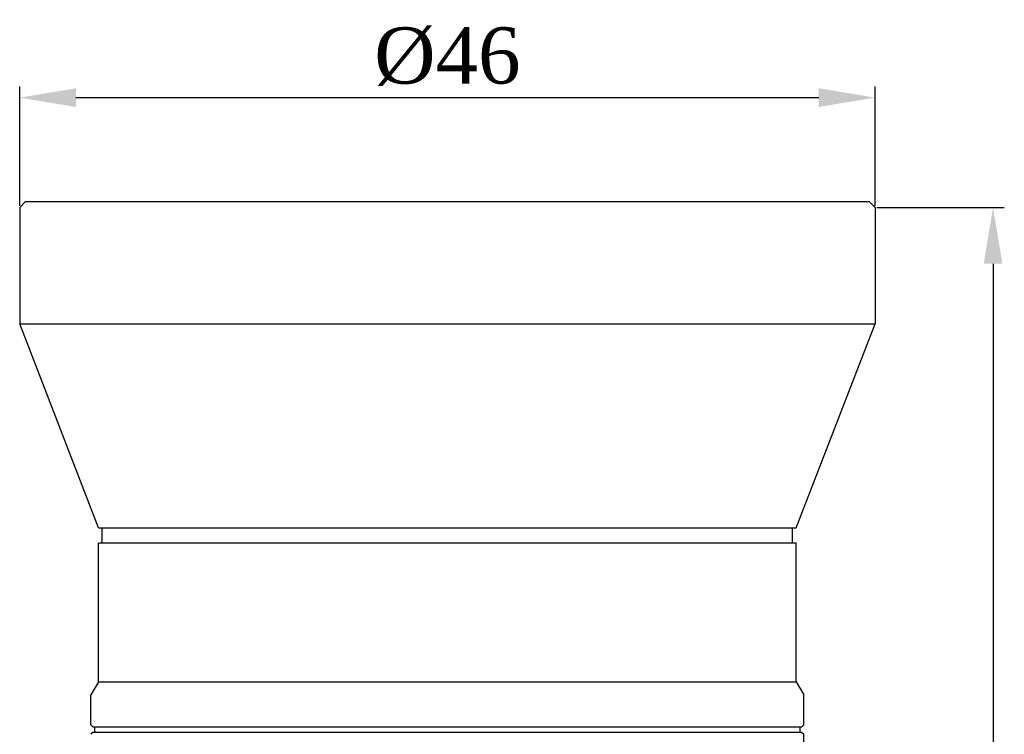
# Model space of a CAD drawing. Extents: x 0 to 559, y 0 to 432.
# Tile 6 of 7: x 99 to 151, y 269 to 307. Entities that reach past the tile are written whole.
import ezdxf

# ---------------------------------------------------------------- set-up
doc = ezdxf.new("R2010")
doc.units = 0
doc.header["$LTSCALE"] = 30.734
doc.header["$PDMODE"] = 3
doc.header["$PDSIZE"] = 8
doc.layers.get('0').update_dxf_attribs({"linetype": 'CONTINUOUS'})
doc.layers.get('Defpoints').update_dxf_attribs({"linetype": 'CONTINUOUS'})
doc.layers.add('20_ALL_FEATURES', color=7, linetype='CONTINUOUS')
doc.styles.get("Standard").update_dxf_attribs({"font": 'times.ttf'})
doc.dimstyles.get("Standard").update_dxf_attribs({"dimtxt": 3, "dimasz": 3, "dimexe": 0.6, "dimexo": 0.1, "dimtad": 1, "dimtoh": 1, "dimdec": 0, "dimrnd": 1, "dimdsep": 46, "dimtxsty": 'STANDARD', "dimcen": 0.09, "dimclrt": 256, "dimazin": 2, "dimtp": 0.01, "dimtm": 0.01, "dimtfac": 1, "dimtdec": 0, "dimtmove": 0, "dimatfit": 3, "dimfxl": 1, "dimtolj": 1, "dimarcsym": 0})

# ---------------------------------------------------------------- blocks, each defined once
blk = doc.blocks.new('*D0')
at = {"color": 0, "lineweight": -2, "transparency": 16777216}
for p, q in [((98.822, 297.258), (98.822, 303.625)), ((144.422, 297.258), (144.422, 303.625)), ((101.822, 303.025), (141.422, 303.025))]:
    blk.add_line(p, q, dxfattribs=at)
at = {"color": 0, "transparency": 16777216}
for points in [[(101.822, 303.525), (101.822, 302.525), (98.822, 303.025)], [(141.422, 303.525), (141.422, 302.525), (144.422, 303.025)]]:
    blk.add_solid(points, dxfattribs=at)
at = {"layer": 'Defpoints', "color": 0, "transparency": 16777216}
for p in [(144.422, 303.025), (98.822, 297.158), (144.422, 297.158)]:
    blk.add_point(p, dxfattribs=at)
at = {"transparency": 16777216, "insert": (121.622, 305.215), "char_height": 3, "attachment_point": 5}
blk.add_mtext('\\A1;%%C46', dxfattribs=at)
blk = doc.blocks.new('*D5')
at = {"color": 0, "lineweight": -2}
for p, q in [((144.522, 297.16), (151.312, 297.16)), ((150.712, 294.16), (150.712, 233.259)), ((137.626, 230.259), (151.312, 230.259))]:
    blk.add_line(p, q, dxfattribs=at)
at = {"color": 0}
for points in [[(151.212, 294.16), (150.212, 294.16), (150.712, 297.16)], [(150.212, 233.259), (151.212, 233.259), (150.712, 230.259)]]:
    blk.add_solid(points, dxfattribs=at)
at = {"layer": 'Defpoints', "color": 0}
for p in [(144.422, 297.16), (137.526, 230.259), (150.712, 230.259)]:
    blk.add_point(p, dxfattribs=at)
at = {"insert": (148.557, 263.71), "char_height": 3, "attachment_point": 5, "rotation": 90}
blk.add_mtext('\\A1;67.2{}{{\\H0.7x;}{}}', dxfattribs=at)

msp = doc.modelspace()

# ---------------------------------------------------------------- linework, layer by layer
at = {"layer": '20_ALL_FEATURES', "color": 7}
for p, q in [((99.121, 297.457), (98.822, 297.158)), ((98.822, 297.158), (98.822, 290.957)), ((100.092, 297.457), (99.121, 297.457)), ((142.999, 297.459), (100.092, 297.457)), ((144.122, 297.46), (142.999, 297.459)), ((144.123, 297.46), (144.422, 297.16)), ((144.422, 297.16), (144.422, 290.96)), ((98.822, 290.957), (144.422, 290.96)), ((103.023, 280.07), (98.822, 290.957)), ((140.223, 280.072), (144.422, 290.96)), ((103.023, 280.07), (104.123, 280.07)), ((103.221, 279.257), (103.221, 280.057)), ((104.323, 280.057), (103.221, 280.057)), ((104.123, 280.07), (139.123, 280.072)), ((104.323, 280.07), (104.323, 280.057)), ((139.133, 280.059), (104.323, 280.057)), ((138.923, 280.072), (138.923, 280.059)), ((139.123, 280.072), (140.223, 280.072)), ((140.025, 280.059), (139.133, 280.059)), ((140.025, 279.259), (140.025, 280.059)), ((103.021, 271.857), (103.021, 279.257)), ((106.544, 279.257), (103.021, 279.257)), ((120.093, 279.257), (106.544, 279.257)), ((136.643, 279.259), (120.093, 279.257)), ((138.823, 279.259), (136.643, 279.259)), ((140.225, 279.259), (138.823, 279.259)), ((140.225, 271.859), (140.225, 279.259)), ((103.021, 271.857), (102.621, 271.157)), ((103.021, 271.857), (106.981, 271.857)), ((106.981, 271.857), (123.432, 271.857)), ((123.432, 271.857), (134.626, 271.858)), ((134.626, 271.858), (140.225, 271.859)), ((140.225, 271.859), (140.625, 271.159)), ((102.621, 269.557), (102.621, 271.157)), ((140.625, 269.559), (140.625, 271.159)), ((102.721, 269.457), (102.621, 269.557)), ((102.721, 269.457), (123.462, 269.457)), ((102.821, 269.157), (102.821, 269.457)), ((123.462, 269.457), (140.525, 269.459)), ((140.425, 269.159), (140.425, 269.459)), ((140.525, 269.459), (140.625, 269.559)), ((102.721, 269.157), (102.621, 269.057)), ((123.462, 269.157), (102.721, 269.157)), ((140.525, 269.159), (123.462, 269.157)), ((140.525, 269.159), (140.625, 269.059)), ((140.626, 256.059), (140.625, 269.059))]:
    msp.add_line(p, q, dxfattribs=at)

# ---------------------------------------------------------------- dimensions: what is measured, and where the dimension line sits
dim = msp.add_linear_dim(base=(144.422, 303.025), p1=(98.822, 297.158), p2=(144.422, 297.158), text='%%C<>', dimstyle='STANDARD')
dim.commit()
dim.dimension.update_dxf_attribs({"geometry": '*D0', "text_midpoint": (121.622, 305.215)})
dim = msp.add_linear_dim(base=(150.712, 230.259), p1=(144.422, 297.16), p2=(137.526, 230.259), angle=90, text='67.2{}{{\\H0.7x;}{}}', dimstyle='STANDARD')
dim.commit()
dim.dimension.update_dxf_attribs({"geometry": '*D5', "text_midpoint": (148.557, 263.71)})

doc.saveas('drawing.dxf')
